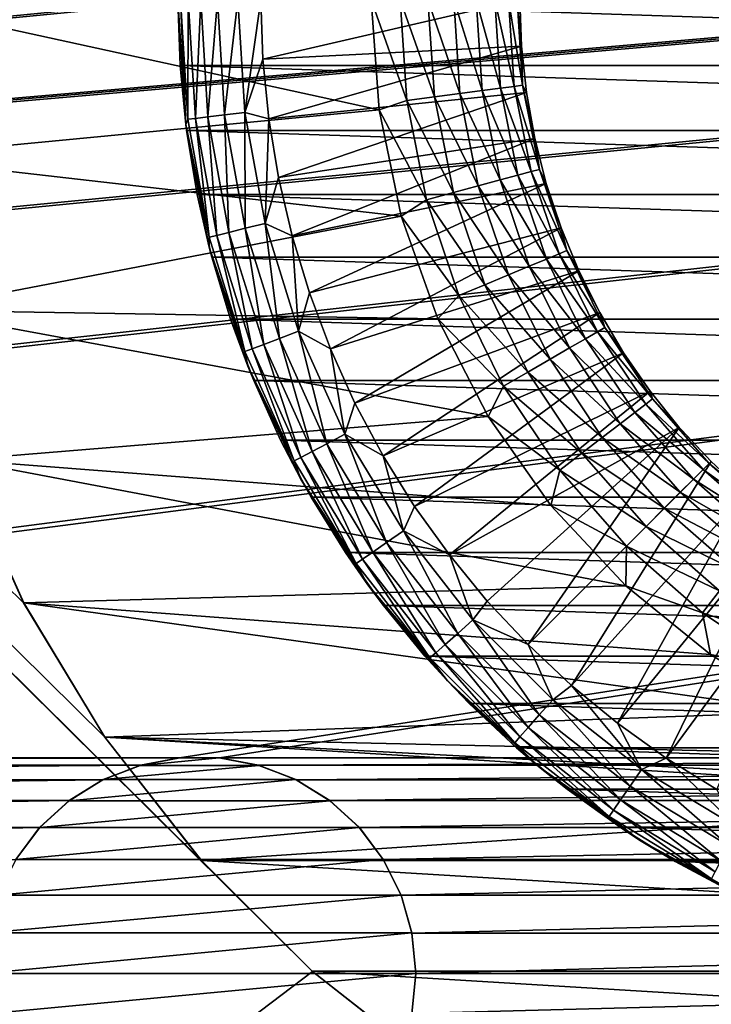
# Model space of a CAD drawing. Header units: metres. Extents: x -125 to 125, y -125 to 125.
# Tile 39 of 71: x -13 to -5, y -12 to 0. Entities that reach past the tile are written whole.
import ezdxf

# ---------------------------------------------------------------- set-up
doc = ezdxf.new("R2010")
doc.units = ezdxf.units.M
doc.layers.add('solid_P35300', color=7, linetype='CONTINUOUS')

msp = doc.modelspace()

# ---------------------------------------------------------------- linework, layer by layer
at = {"layer": 'solid_P35300'}
for points in [[(-106, 84), (-11.229122, -9.944516), (-9.944516, -11.229122)], [(-106, 84), (-9.944516, -11.229122), (-106, -84)], [(-106, 84), (-12.342908, -8.522517), (-11.229122, -9.944516)], [(-106, 84), (-13.282812, -6.968478), (-12.342908, -8.522517)], [(-106, 84), (-14.023951, -5.32024), (-13.282812, -6.968478)], [(-101.932526, -8.845589, 5.5), (-11.482323, 8.761265, 5.5), (-33.517677, 8.761265, 5.5)], [(-101.932526, -8.845589, 5.5), (-11.017677, 8.761265, 5.5), (-11.482323, 8.761265, 5.5)], [(-101.932526, -8.845589, 5.5), (-101.482323, -8.761265, 5.5), (-11.017677, 8.761265, 5.5)], [(-101.482323, -8.761265, 5.5), (11.017677, 8.761265, 5.5), (-11.017677, 8.761265, 5.5)], [(-101.482323, -8.761265, 5.5), (101.482323, 8.761265, 5.5), (101.017677, 8.761265, 5.5)], [(-101.482323, -8.761265, 5.5), (101.017677, 8.761265, 5.5), (78.982323, 8.761265, 5.5)], [(-101.482323, -8.761265, 5.5), (-101.017677, -8.761265, 5.5), (101.482323, 8.761265, 5.5)], [(-101.482323, -8.761265, 5.5), (78.982323, 8.761265, 5.5), (78.517677, 8.761265, 5.5)], [(-101.482323, -8.761265, 5.5), (78.517677, 8.761265, 5.5), (56.482323, 8.761265, 5.5)], [(-101.482323, -8.761265, 5.5), (56.482323, 8.761265, 5.5), (56.017677, 8.761265, 5.5)], [(-101.482323, -8.761265, 5.5), (56.017677, 8.761265, 5.5), (33.982323, 8.761265, 5.5)], [(-101.482323, -8.761265, 5.5), (33.982323, 8.761265, 5.5), (33.517677, 8.761265, 5.5)], [(-101.482323, -8.761265, 5.5), (33.517677, 8.761265, 5.5), (11.482323, 8.761265, 5.5)], [(-101.482323, -8.761265, 5.5), (11.482323, 8.761265, 5.5), (11.017677, 8.761265, 5.5)], [(-78.982323, -8.761265, 5.5), (101.482323, 8.761265, 5.5), (-101.017677, -8.761265, 5.5)], [(-78.982323, -8.761265, 5.5), (-78.517677, -8.761265, 5.5), (101.482323, 8.761265, 5.5)], [(-56.482323, -8.761265, 5.5), (101.482323, 8.761265, 5.5), (-78.517677, -8.761265, 5.5)], [(-56.482323, -8.761265, 5.5), (-56.017677, -8.761265, 5.5), (101.482323, 8.761265, 5.5)], [(-33.982323, -8.761265, 5.5), (101.482323, 8.761265, 5.5), (-56.017677, -8.761265, 5.5)], [(-33.982323, -8.761265, 5.5), (-33.517677, -8.761265, 5.5), (101.482323, 8.761265, 5.5)], [(-11.482323, -8.761265, 5.5), (101.482323, 8.761265, 5.5), (-33.517677, -8.761265, 5.5)], [(-11.482323, -8.761265, 5.5), (-11.017677, -8.761265, 5.5), (101.482323, 8.761265, 5.5)], [(11.017677, -8.761265, 5.5), (101.482323, 8.761265, 5.5), (-11.017677, -8.761265, 5.5)], [(-9.174835, -1.274691, -19.5), (-15, 0, -19.5), (-9.264466, 0, -19.5)], [(-14.887865, -1.820945, -19.5), (-15, 0, -19.5), (-9.174835, -1.274691, -19.5)], [(-11.409319, -1.441332, -29.427618), (-11.470035, 0, -29.134802), (-11.5, 0, -29.427618)], [(-11.473005, -0.763121, -38.5), (-11.5, 0, -29.427618), (-11.5, 0, -38.5)], [(-11.409319, -1.441332, -29.427618), (-11.5, 0, -29.427618), (-11.473005, -0.763121, -38.5)], [(11.473005, -0.763121, -38.5), (-11.5, 0, -38.5), (11.5, 0, -38.5)], [(11.473005, -0.763121, -38.5), (-11.473005, -0.763121, -38.5), (-11.5, 0, -38.5)], [(-11.386405, -1.38256, -29.134802), (-11.380792, 0, -28.852768), (-11.470035, 0, -29.134802)], [(-11.409319, -1.441332, -29.427618), (-11.386405, -1.38256, -29.134802), (-11.470035, 0, -29.134802)], [(-11.386405, -1.38256, -29.134802), (-11.297812, -1.371803, -28.852768), (-11.380792, 0, -28.852768)], [(-11.297812, -1.371803, -28.852768), (-11.236007, 0, -28.594803), (-11.380792, 0, -28.852768)], [(-11.297812, -1.371803, -28.852768), (-11.154084, -1.354351, -28.594803), (-11.236007, 0, -28.594803)], [(-11.154084, -1.354351, -28.594803), (-11.041744, 0, -28.371712), (-11.236007, 0, -28.594803)], [(-11.154084, -1.354351, -28.594803), (-10.961238, -1.330935, -28.371712), (-11.041744, 0, -28.371712)], [(-10.961238, -1.330935, -28.371712), (-10.806138, 0, -28.192833), (-11.041744, 0, -28.371712)], [(-10.961238, -1.330935, -28.371712), (-10.727348, -1.302536, -28.192833), (-10.806138, 0, -28.192833)], [(-10.727348, -1.302536, -28.192833), (-10.53933, 0, -28.065758), (-10.806138, 0, -28.192833)], [(-10.727348, -1.302536, -28.192833), (-10.516766, -0.689305, -28.065758), (-10.53933, 0, -28.065758)], [(-10.516766, -0.689305, -28.065758), (-7.5465, 0, -27), (-10.53933, 0, -28.065758)], [(-10.516766, -0.689305, -28.065758), (-7.527272, -0.538361, -27), (-7.5465, 0, -27)], [(-8.854885, -1.165768, -19.532616), (-9.174835, -1.274691, -19.5), (-9.264466, 0, -19.5)], [(-8.854885, -1.165768, -19.532616), (-9.264466, 0, -19.5), (-8.931293, 0, -19.532616)], [(-8.53494, -1.123646, -19.630127), (-8.931293, 0, -19.532616), (-8.608588, 0, -19.630127)], [(-8.53494, -1.123646, -19.630127), (-8.854885, -1.165768, -19.532616), (-8.931293, 0, -19.532616)], [(-8.240035, -1.084821, -19.78878), (-8.608588, 0, -19.630127), (-8.311137, 0, -19.78878)], [(-8.240035, -1.084821, -19.78878), (-8.53494, -1.123646, -19.630127), (-8.608588, 0, -19.630127)], [(-7.981524, -1.050788, -20.002466), (-8.311137, 0, -19.78878), (-8.050397, 0, -20.002466)], [(-7.981524, -1.050788, -20.002466), (-8.240035, -1.084821, -19.78878), (-8.311137, 0, -19.78878)], [(-7.769363, -1.022856, -20.262955), (-8.050397, 0, -20.002466), (-7.836404, 0, -20.262955)], [(-7.769363, -1.022856, -20.262955), (-7.981524, -1.050788, -20.002466), (-8.050397, 0, -20.002466)], [(-7.61172, -1.002102, -20.560217), (-7.836404, 0, -20.262955), (-7.677402, 0, -20.560217)], [(-7.61172, -1.002102, -20.560217), (-7.769363, -1.022856, -20.262955), (-7.836404, 0, -20.262955)], [(-7.514667, -0.989325, -20.882809), (-7.677402, 0, -20.560217), (-7.57951, 0, -20.882809)], [(-7.514667, -0.989325, -20.882809), (-7.61172, -1.002102, -20.560217), (-7.677402, 0, -20.560217)], [(-7.527272, -0.538361, -21.217966), (-7.57951, 0, -20.882809), (-7.5465, 0, -21.217966)], [(-7.527272, -0.538361, -21.217966), (-7.514667, -0.989325, -20.882809), (-7.57951, 0, -20.882809)], [(-7.527272, -0.538361, -27), (-7.5465, 0, -21.217966), (-7.5465, 0, -27)], [(-7.527272, -0.538361, -27), (-7.527272, -0.538361, -21.217966), (-7.5465, 0, -21.217966)], [(-10.516766, -0.689305, -28.065758), (-10.449165, -1.375659, -28.065758), (-7.527272, -0.538361, -27)], [(-10.449165, -1.375659, -28.065758), (-7.469687, -1.073979, -27), (-7.527272, -0.538361, -27)], [(-7.527272, -0.538361, -21.217966), (-7.469687, -1.073979, -21.217966), (-7.514667, -0.989325, -20.882809)], [(-7.469687, -1.073979, -27), (-7.469687, -1.073979, -21.217966), (-7.527272, -0.538361, -21.217966)], [(-7.527272, -0.538361, -27), (-7.469687, -1.073979, -27), (-7.527272, -0.538361, -21.217966)], [(11.398699, -1.513564, -38.5), (-11.398699, -1.513564, -38.5), (-11.473005, -0.763121, -38.5)], [(-11.409319, -1.441332, -29.427618), (-11.473005, -0.763121, -38.5), (-11.398699, -1.513564, -38.5)], [(11.473005, -0.763121, -38.5), (11.398699, -1.513564, -38.5), (-11.473005, -0.763121, -38.5)], [(-10.727348, -1.302536, -28.192833), (-10.449165, -1.375659, -28.065758), (-10.516766, -0.689305, -28.065758)], [(-7.769363, -1.022856, -20.262955), (-7.569386, -2.028211, -20.262955), (-7.981524, -1.050788, -20.002466)], [(-7.61172, -1.002102, -20.560217), (-7.415801, -1.987058, -20.560217), (-7.769363, -1.022856, -20.262955)], [(-7.415801, -1.987058, -20.560217), (-7.569386, -2.028211, -20.262955), (-7.769363, -1.022856, -20.262955)], [(-7.514667, -0.989325, -20.882809), (-7.321245, -1.961722, -20.882809), (-7.61172, -1.002102, -20.560217)], [(-7.321245, -1.961722, -20.882809), (-7.415801, -1.987058, -20.560217), (-7.61172, -1.002102, -20.560217)], [(-7.374039, -1.604124, -21.217966), (-7.321245, -1.961722, -20.882809), (-7.514667, -0.989325, -20.882809)], [(-7.469687, -1.073979, -21.217966), (-7.374039, -1.604124, -21.217966), (-7.514667, -0.989325, -20.882809)], [(-10.449165, -1.375659, -28.065758), (-10.336821, -2.056121, -28.065758), (-7.469687, -1.073979, -27)], [(-10.336821, -2.056121, -28.065758), (-7.374039, -1.604124, -27), (-7.469687, -1.073979, -27)], [(-8.53494, -1.123646, -19.630127), (-8.315257, -2.228066, -19.630127), (-8.854885, -1.165768, -19.532616)], [(-8.240035, -1.084821, -19.78878), (-8.027943, -2.151081, -19.78878), (-8.53494, -1.123646, -19.630127)], [(-8.027943, -2.151081, -19.78878), (-8.315257, -2.228066, -19.630127), (-8.53494, -1.123646, -19.630127)], [(-7.981524, -1.050788, -20.002466), (-7.776086, -2.083596, -20.002466), (-8.240035, -1.084821, -19.78878)], [(-7.776086, -2.083596, -20.002466), (-8.027943, -2.151081, -19.78878), (-8.240035, -1.084821, -19.78878)], [(-7.569386, -2.028211, -20.262955), (-7.776086, -2.083596, -20.002466), (-7.981524, -1.050788, -20.002466)], [(-7.374039, -1.604124, -27), (-7.374039, -1.604124, -21.217966), (-7.469687, -1.073979, -21.217966)], [(-7.469687, -1.073979, -27), (-7.374039, -1.604124, -27), (-7.469687, -1.073979, -21.217966)], [(-8.854885, -1.165768, -19.532616), (-8.626966, -2.311589, -19.532616), (-9.174835, -1.274691, -19.5)], [(-8.315257, -2.228066, -19.630127), (-8.626966, -2.311589, -19.532616), (-8.854885, -1.165768, -19.532616)], [(-14.887865, -1.820945, -19.5), (-9.174835, -1.274691, -19.5), (-8.920482, -2.501016, -19.5)], [(-11.297812, -1.371803, -28.852768), (-11.050086, -2.723602, -28.852768), (-11.154084, -1.354351, -28.594803)], [(-11.154084, -1.354351, -28.594803), (-10.90951, -2.688952, -28.594803), (-10.961238, -1.330935, -28.371712)], [(-11.050086, -2.723602, -28.852768), (-10.90951, -2.688952, -28.594803), (-11.154084, -1.354351, -28.594803)], [(-10.961238, -1.330935, -28.371712), (-10.720892, -2.642462, -28.371712), (-10.727348, -1.302536, -28.192833)], [(-10.90951, -2.688952, -28.594803), (-10.720892, -2.642462, -28.371712), (-10.961238, -1.330935, -28.371712)], [(-10.727348, -1.302536, -28.192833), (-10.492131, -2.586078, -28.192833), (-10.449165, -1.375659, -28.065758)], [(-10.720892, -2.642462, -28.371712), (-10.492131, -2.586078, -28.192833), (-10.727348, -1.302536, -28.192833)], [(-8.626966, -2.311589, -19.532616), (-8.920482, -2.501016, -19.5), (-9.174835, -1.274691, -19.5)], [(-11.409319, -1.441332, -29.427618), (-11.136736, -2.744959, -29.134802), (-11.386405, -1.38256, -29.134802)], [(-11.409319, -1.441332, -29.427618), (-11.398699, -1.513564, -38.5), (-11.27708, -2.25133, -38.5)], [(-11.409319, -1.441332, -29.427618), (-11.27708, -2.25133, -38.5), (-11.138706, -2.859934, -29.427618)], [(-11.409319, -1.441332, -29.427618), (-11.138706, -2.859934, -29.427618), (-11.136736, -2.744959, -29.134802)], [(-11.386405, -1.38256, -29.134802), (-11.136736, -2.744959, -29.134802), (-11.297812, -1.371803, -28.852768)], [(-11.136736, -2.744959, -29.134802), (-11.050086, -2.723602, -28.852768), (-11.297812, -1.371803, -28.852768)], [(-10.492131, -2.586078, -28.192833), (-10.336821, -2.056121, -28.065758), (-10.449165, -1.375659, -28.065758)], [(11.27708, -2.25133, -38.5), (-11.27708, -2.25133, -38.5), (-11.398699, -1.513564, -38.5)], [(11.398699, -1.513564, -38.5), (11.27708, -2.25133, -38.5), (-11.398699, -1.513564, -38.5)], [(-10.336821, -2.056121, -28.065758), (-10.180212, -2.72778, -28.065758), (-7.374039, -1.604124, -27)], [(-10.180212, -2.72778, -28.065758), (-7.240814, -2.126095, -27), (-7.374039, -1.604124, -27)], [(-7.374039, -1.604124, -21.217966), (-7.240814, -2.126095, -21.217966), (-7.321245, -1.961722, -20.882809)], [(-7.240814, -2.126095, -27), (-7.240814, -2.126095, -21.217966), (-7.374039, -1.604124, -21.217966)], [(-7.374039, -1.604124, -27), (-7.240814, -2.126095, -27), (-7.374039, -1.604124, -21.217966)], [(-14.564127, -3.589735, -19.5), (-14.887865, -1.820945, -19.5), (-8.920482, -2.501016, -19.5)], [(-7.569386, -2.028211, -20.262955), (-7.239894, -2.998862, -20.262955), (-7.776086, -2.083596, -20.002466)], [(-7.415801, -1.987058, -20.560217), (-7.092994, -2.938014, -20.560217), (-7.569386, -2.028211, -20.262955)], [(-7.092994, -2.938014, -20.560217), (-7.239894, -2.998862, -20.262955), (-7.569386, -2.028211, -20.262955)], [(-7.321245, -1.961722, -20.882809), (-7.002554, -2.900553, -20.882809), (-7.415801, -1.987058, -20.560217)], [(-7.002554, -2.900553, -20.882809), (-7.092994, -2.938014, -20.560217), (-7.415801, -1.987058, -20.560217)], [(-7.070691, -2.637231, -21.217966), (-7.002554, -2.900553, -20.882809), (-7.321245, -1.961722, -20.882809)], [(-7.240814, -2.126095, -21.217966), (-7.070691, -2.637231, -21.217966), (-7.321245, -1.961722, -20.882809)], [(-10.492131, -2.586078, -28.192833), (-10.180212, -2.72778, -28.065758), (-10.336821, -2.056121, -28.065758)], [(-10.180212, -2.72778, -28.065758), (-9.98001, -3.387757, -28.065758), (-7.240814, -2.126095, -27)], [(-9.98001, -3.387757, -28.065758), (-7.070691, -2.637231, -27), (-7.240814, -2.126095, -27)], [(-8.027943, -2.151081, -19.78878), (-7.67849, -3.180535, -19.78878), (-8.315257, -2.228066, -19.630127)], [(-7.776086, -2.083596, -20.002466), (-7.437597, -3.080753, -20.002466), (-8.027943, -2.151081, -19.78878)], [(-7.437597, -3.080753, -20.002466), (-7.67849, -3.180535, -19.78878), (-8.027943, -2.151081, -19.78878)], [(-7.239894, -2.998862, -20.262955), (-7.437597, -3.080753, -20.002466), (-7.776086, -2.083596, -20.002466)], [(-7.070691, -2.637231, -27), (-7.070691, -2.637231, -21.217966), (-7.240814, -2.126095, -21.217966)], [(-7.240814, -2.126095, -27), (-7.070691, -2.637231, -27), (-7.240814, -2.126095, -21.217966)], [(11.108147, -2.976419, -38.5), (-11.108147, -2.976419, -38.5), (-11.27708, -2.25133, -38.5)], [(-11.138706, -2.859934, -29.427618), (-11.27708, -2.25133, -38.5), (-11.108147, -2.976419, -38.5)], [(11.27708, -2.25133, -38.5), (11.108147, -2.976419, -38.5), (-11.27708, -2.25133, -38.5)], [(-8.315257, -2.228066, -19.630127), (-7.953298, -3.294364, -19.630127), (-8.626966, -2.311589, -19.532616)], [(-7.67849, -3.180535, -19.78878), (-7.953298, -3.294364, -19.630127), (-8.315257, -2.228066, -19.630127)], [(-8.626966, -2.311589, -19.532616), (-8.251439, -3.417858, -19.532616), (-8.920482, -2.501016, -19.5)], [(-7.953298, -3.294364, -19.630127), (-8.251439, -3.417858, -19.532616), (-8.626966, -2.311589, -19.532616)], [(-14.564127, -3.589735, -19.5), (-8.920482, -2.501016, -19.5), (-8.496665, -3.689355, -19.5)], [(-8.251439, -3.417858, -19.532616), (-8.496665, -3.689355, -19.5), (-8.920482, -2.501016, -19.5)], [(-10.720892, -2.642462, -28.371712), (-10.32421, -3.915457, -28.371712), (-10.492131, -2.586078, -28.192833)], [(-10.492131, -2.586078, -28.192833), (-10.103914, -3.831909, -28.192833), (-10.180212, -2.72778, -28.065758)], [(-10.32421, -3.915457, -28.371712), (-10.103914, -3.831909, -28.192833), (-10.492131, -2.586078, -28.192833)], [(-11.136736, -2.744959, -29.134802), (-10.724669, -4.06733, -29.134802), (-11.050086, -2.723602, -28.852768)], [(-11.050086, -2.723602, -28.852768), (-10.641225, -4.035684, -28.852768), (-10.90951, -2.688952, -28.594803)], [(-10.724669, -4.06733, -29.134802), (-10.641225, -4.035684, -28.852768), (-11.050086, -2.723602, -28.852768)], [(-10.90951, -2.688952, -28.594803), (-10.505849, -3.984343, -28.594803), (-10.720892, -2.642462, -28.371712)], [(-10.641225, -4.035684, -28.852768), (-10.505849, -3.984343, -28.594803), (-10.90951, -2.688952, -28.594803)], [(-10.505849, -3.984343, -28.594803), (-10.32421, -3.915457, -28.371712), (-10.720892, -2.642462, -28.371712)], [(-10.103914, -3.831909, -28.192833), (-9.98001, -3.387757, -28.065758), (-10.180212, -2.72778, -28.065758)], [(-9.98001, -3.387757, -28.065758), (-9.737072, -4.033227, -28.065758), (-7.070691, -2.637231, -27)], [(-9.737072, -4.033227, -28.065758), (-6.864538, -3.134929, -27), (-7.070691, -2.637231, -27)], [(-7.070691, -2.637231, -21.217966), (-6.864538, -3.134929, -21.217966), (-7.002554, -2.900553, -20.882809)], [(-6.864538, -3.134929, -27), (-6.864538, -3.134929, -21.217966), (-7.070691, -2.637231, -21.217966)], [(-7.070691, -2.637231, -27), (-6.864538, -3.134929, -27), (-7.070691, -2.637231, -21.217966)], [(-11.138706, -2.859934, -29.427618), (-10.724669, -4.06733, -29.134802), (-11.136736, -2.744959, -29.134802)], [(-11.138706, -2.859934, -29.427618), (-11.108147, -2.976419, -38.5), (-10.890067, -3.69326, -38.5)], [(-11.138706, -2.859934, -29.427618), (-10.890067, -3.69326, -38.5), (-10.69243, -4.233432, -29.427618)], [(-11.138706, -2.859934, -29.427618), (-10.69243, -4.233432, -29.427618), (-10.724669, -4.06733, -29.134802)], [(-7.092994, -2.938014, -20.560217), (-6.648825, -3.838701, -20.560217), (-7.239894, -2.998862, -20.262955)], [(-7.002554, -2.900553, -20.882809), (-6.564048, -3.789755, -20.882809), (-7.092994, -2.938014, -20.560217)], [(-6.564048, -3.789755, -20.882809), (-6.648825, -3.838701, -20.560217), (-7.092994, -2.938014, -20.560217)], [(-6.623405, -3.616652, -21.217966), (-6.564048, -3.789755, -20.882809), (-7.002554, -2.900553, -20.882809)], [(-6.864538, -3.134929, -21.217966), (-6.623405, -3.616652, -21.217966), (-7.002554, -2.900553, -20.882809)], [(10.890067, -3.69326, -38.5), (-10.890067, -3.69326, -38.5), (-11.108147, -2.976419, -38.5)], [(11.108147, -2.976419, -38.5), (10.890067, -3.69326, -38.5), (-11.108147, -2.976419, -38.5)], [(-7.239894, -2.998862, -20.262955), (-6.786525, -3.918202, -20.262955), (-7.437597, -3.080753, -20.002466)], [(-6.648825, -3.838701, -20.560217), (-6.786525, -3.918202, -20.262955), (-7.239894, -2.998862, -20.262955)], [(-9.737072, -4.033227, -28.065758), (-9.452438, -4.661427, -28.065758), (-6.864538, -3.134929, -27)], [(-9.452438, -4.661427, -28.065758), (-6.623405, -3.616652, -27), (-6.864538, -3.134929, -27)], [(-7.67849, -3.180535, -19.78878), (-7.197656, -4.155569, -19.78878), (-7.953298, -3.294364, -19.630127)], [(-7.437597, -3.080753, -20.002466), (-6.971848, -4.025198, -20.002466), (-7.67849, -3.180535, -19.78878)], [(-6.971848, -4.025198, -20.002466), (-7.197656, -4.155569, -19.78878), (-7.67849, -3.180535, -19.78878)], [(-6.786525, -3.918202, -20.262955), (-6.971848, -4.025198, -20.002466), (-7.437597, -3.080753, -20.002466)], [(-6.623405, -3.616652, -27), (-6.623405, -3.616652, -21.217966), (-6.864538, -3.134929, -21.217966)], [(-6.864538, -3.134929, -27), (-6.623405, -3.616652, -27), (-6.864538, -3.134929, -21.217966)], [(-7.953298, -3.294364, -19.630127), (-7.455256, -4.304294, -19.630127), (-8.251439, -3.417858, -19.532616)], [(-7.197656, -4.155569, -19.78878), (-7.455256, -4.304294, -19.630127), (-7.953298, -3.294364, -19.630127)], [(-10.103914, -3.831909, -28.192833), (-9.737072, -4.033227, -28.065758), (-9.98001, -3.387757, -28.065758)], [(-8.251439, -3.417858, -19.532616), (-7.734727, -4.465647, -19.532616), (-8.496665, -3.689355, -19.5)], [(-7.455256, -4.304294, -19.630127), (-7.734727, -4.465647, -19.532616), (-8.251439, -3.417858, -19.532616)], [(-14.564127, -3.589735, -19.5), (-8.496665, -3.689355, -19.5), (-7.914391, -4.815609, -19.5)], [(-14.024128, -5.31865, -19.5), (-14.564127, -3.589735, -19.5), (-7.914391, -4.815609, -19.5)], [(-9.452438, -4.661427, -28.065758), (-9.127328, -5.269665, -28.065758), (-6.623405, -3.616652, -27)], [(-9.127328, -5.269665, -28.065758), (-6.34852, -4.079946, -27), (-6.623405, -3.616652, -27)], [(-6.623405, -3.616652, -21.217966), (-6.34852, -4.079946, -21.217966), (-6.564048, -3.789755, -20.882809)], [(-6.34852, -4.079946, -27), (-6.34852, -4.079946, -21.217966), (-6.623405, -3.616652, -21.217966)], [(-6.623405, -3.616652, -27), (-6.34852, -4.079946, -27), (-6.623405, -3.616652, -21.217966)], [(10.623451, -4.400378, -38.5), (-10.623451, -4.400378, -38.5), (-10.890067, -3.69326, -38.5)], [(-10.69243, -4.233432, -29.427618), (-10.890067, -3.69326, -38.5), (-10.623451, -4.400378, -38.5)], [(10.890067, -3.69326, -38.5), (10.623451, -4.400378, -38.5), (-10.890067, -3.69326, -38.5)], [(-7.734727, -4.465647, -19.532616), (-7.914391, -4.815609, -19.5), (-8.496665, -3.689355, -19.5)], [(-10.32421, -3.915457, -28.371712), (-9.776979, -5.131354, -28.371712), (-10.103914, -3.831909, -28.192833)], [(-10.103914, -3.831909, -28.192833), (-9.568359, -5.021863, -28.192833), (-9.737072, -4.033227, -28.065758)], [(-9.776979, -5.131354, -28.371712), (-9.568359, -5.021863, -28.192833), (-10.103914, -3.831909, -28.192833)], [(-6.648825, -3.838701, -20.560217), (-6.090892, -4.673706, -20.560217), (-6.786525, -3.918202, -20.262955)], [(-6.564048, -3.789755, -20.882809), (-6.01323, -4.614113, -20.882809), (-6.648825, -3.838701, -20.560217)], [(-6.01323, -4.614113, -20.882809), (-6.090892, -4.673706, -20.560217), (-6.648825, -3.838701, -20.560217)], [(-6.041285, -4.522449, -21.217966), (-6.01323, -4.614113, -20.882809), (-6.564048, -3.789755, -20.882809)], [(-6.34852, -4.079946, -21.217966), (-6.041285, -4.522449, -21.217966), (-6.564048, -3.789755, -20.882809)], [(-10.505849, -3.984343, -28.594803), (-9.94899, -5.221633, -28.594803), (-10.32421, -3.915457, -28.371712)], [(-9.94899, -5.221633, -28.594803), (-9.776979, -5.131354, -28.371712), (-10.32421, -3.915457, -28.371712)], [(-6.786525, -3.918202, -20.262955), (-6.217038, -4.770501, -20.262955), (-6.971848, -4.025198, -20.002466)], [(-6.090892, -4.673706, -20.560217), (-6.217038, -4.770501, -20.262955), (-6.786525, -3.918202, -20.262955)], [(-10.724669, -4.06733, -29.134802), (-10.156211, -5.33039, -29.134802), (-10.641225, -4.035684, -28.852768)], [(-10.69243, -4.233432, -29.427618), (-10.156211, -5.33039, -29.134802), (-10.724669, -4.06733, -29.134802)], [(-10.641225, -4.035684, -28.852768), (-10.07719, -5.288918, -28.852768), (-10.505849, -3.984343, -28.594803)], [(-10.156211, -5.33039, -29.134802), (-10.07719, -5.288918, -28.852768), (-10.641225, -4.035684, -28.852768)], [(-10.07719, -5.288918, -28.852768), (-9.94899, -5.221633, -28.594803), (-10.505849, -3.984343, -28.594803)], [(-9.568359, -5.021863, -28.192833), (-9.452438, -4.661427, -28.065758), (-9.737072, -4.033227, -28.065758)], [(-9.127328, -5.269665, -28.065758), (-8.763133, -5.855339, -28.065758), (-6.34852, -4.079946, -27)], [(-8.763133, -5.855339, -28.065758), (-6.041285, -4.522449, -27), (-6.34852, -4.079946, -27)], [(-6.971848, -4.025198, -20.002466), (-6.386809, -4.900771, -20.002466), (-7.197656, -4.155569, -19.78878)], [(-6.217038, -4.770501, -20.262955), (-6.386809, -4.900771, -20.002466), (-6.971848, -4.025198, -20.002466)], [(-6.041285, -4.522449, -27), (-6.041285, -4.522449, -21.217966), (-6.34852, -4.079946, -21.217966)], [(-6.34852, -4.079946, -27), (-6.041285, -4.522449, -27), (-6.34852, -4.079946, -21.217966)], [(-7.197656, -4.155569, -19.78878), (-6.593669, -5.0595, -19.78878), (-7.455256, -4.304294, -19.630127)], [(-6.386809, -4.900771, -20.002466), (-6.593669, -5.0595, -19.78878), (-7.197656, -4.155569, -19.78878)], [(-10.69243, -4.233432, -29.427618), (-10.623451, -4.400378, -38.5), (-10.31197, -5.088911, -38.5)], [(-10.69243, -4.233432, -29.427618), (-10.31197, -5.088911, -38.5), (-10.077527, -5.540167, -29.427618)], [(-10.69243, -4.233432, -29.427618), (-10.077527, -5.540167, -29.427618), (-10.156211, -5.33039, -29.134802)], [(-7.455256, -4.304294, -19.630127), (-6.829652, -5.240576, -19.630127), (-7.734727, -4.465647, -19.532616)], [(-6.593669, -5.0595, -19.78878), (-6.829652, -5.240576, -19.630127), (-7.455256, -4.304294, -19.630127)], [(10.31197, -5.088911, -38.5), (-10.31197, -5.088911, -38.5), (-10.623451, -4.400378, -38.5)], [(10.623451, -4.400378, -38.5), (10.31197, -5.088911, -38.5), (-10.623451, -4.400378, -38.5)], [(-8.763133, -5.855339, -28.065758), (-8.361413, -6.415938, -28.065758), (-6.041285, -4.522449, -27)], [(-8.361413, -6.415938, -28.065758), (-5.703264, -4.941906, -27), (-6.041285, -4.522449, -27)], [(-7.734727, -4.465647, -19.532616), (-7.085671, -5.437027, -19.532616), (-7.914391, -4.815609, -19.5)], [(-6.829652, -5.240576, -19.630127), (-7.085671, -5.437027, -19.532616), (-7.734727, -4.465647, -19.532616)], [(-6.041285, -4.522449, -21.217966), (-5.703264, -4.941906, -21.217966), (-6.01323, -4.614113, -20.882809)], [(-5.703264, -4.941906, -27), (-5.703264, -4.941906, -21.217966), (-6.041285, -4.522449, -21.217966)], [(-6.041285, -4.522449, -27), (-5.703264, -4.941906, -27), (-6.041285, -4.522449, -21.217966)], [(-9.568359, -5.021863, -28.192833), (-9.127328, -5.269665, -28.065758), (-9.452438, -4.661427, -28.065758)], [(-6.01323, -4.614113, -20.882809), (-5.359523, -5.359523, -20.882809), (-6.090892, -4.673706, -20.560217)], [(-5.336181, -5.336181, -21.217966), (-5.359523, -5.359523, -20.882809), (-6.01323, -4.614113, -20.882809)], [(-5.703264, -4.941906, -21.217966), (-5.336181, -5.336181, -21.217966), (-6.01323, -4.614113, -20.882809)], [(-6.217038, -4.770501, -20.262955), (-5.541175, -5.541175, -20.262955), (-6.386809, -4.900771, -20.002466)], [(-6.090892, -4.673706, -20.560217), (-5.428743, -5.428743, -20.560217), (-6.217038, -4.770501, -20.262955)], [(-5.428743, -5.428743, -20.560217), (-5.541175, -5.541175, -20.262955), (-6.217038, -4.770501, -20.262955)], [(-5.359523, -5.359523, -20.882809), (-5.428743, -5.428743, -20.560217), (-6.090892, -4.673706, -20.560217)], [(-14.024128, -5.31865, -19.5), (-7.914391, -4.815609, -19.5), (-7.186726, -5.844416, -19.5)], [(-7.085671, -5.437027, -19.532616), (-7.186726, -5.844416, -19.5), (-7.914391, -4.815609, -19.5)], [(-8.361413, -6.415938, -28.065758), (-7.923889, -6.949064, -28.065758), (-5.703264, -4.941906, -27)], [(-7.923889, -6.949064, -28.065758), (-7.452432, -7.452432, -28.065758), (-5.703264, -4.941906, -27)], [(-7.452432, -7.452432, -28.065758), (-5.336181, -5.336181, -27), (-5.703264, -4.941906, -27)], [(-6.386809, -4.900771, -20.002466), (-5.69249, -5.69249, -20.002466), (-6.593669, -5.0595, -19.78878)], [(-5.541175, -5.541175, -20.262955), (-5.69249, -5.69249, -20.002466), (-6.386809, -4.900771, -20.002466)], [(-5.336181, -5.336181, -27), (-5.336181, -5.336181, -21.217966), (-5.703264, -4.941906, -21.217966)], [(-5.703264, -4.941906, -27), (-5.336181, -5.336181, -27), (-5.703264, -4.941906, -21.217966)], [(9.959292, -5.75, -38.5), (-9.959292, -5.75, -38.5), (-10.31197, -5.088911, -38.5)], [(-10.077527, -5.540167, -29.427618), (-10.31197, -5.088911, -38.5), (-9.959292, -5.75, -38.5)], [(10.31197, -5.088911, -38.5), (9.959292, -5.75, -38.5), (-10.31197, -5.088911, -38.5)], [(-9.776979, -5.131354, -28.371712), (-9.087177, -6.272426, -28.371712), (-9.568359, -5.021863, -28.192833)], [(-9.568359, -5.021863, -28.192833), (-8.893277, -6.138586, -28.192833), (-9.127328, -5.269665, -28.065758)], [(-9.087177, -6.272426, -28.371712), (-8.893277, -6.138586, -28.192833), (-9.568359, -5.021863, -28.192833)], [(-6.593669, -5.0595, -19.78878), (-5.876862, -5.876862, -19.78878), (-6.829652, -5.240576, -19.630127)], [(-5.69249, -5.69249, -20.002466), (-5.876862, -5.876862, -19.78878), (-6.593669, -5.0595, -19.78878)], [(-10.07719, -5.288918, -28.852768), (-9.366207, -6.465026, -28.852768), (-9.94899, -5.221633, -28.594803)], [(-9.94899, -5.221633, -28.594803), (-9.247052, -6.38278, -28.594803), (-9.776979, -5.131354, -28.371712)], [(-9.366207, -6.465026, -28.852768), (-9.247052, -6.38278, -28.594803), (-9.94899, -5.221633, -28.594803)], [(-9.247052, -6.38278, -28.594803), (-9.087177, -6.272426, -28.371712), (-9.776979, -5.131354, -28.371712)], [(-13.28184, -6.970848, -19.5), (-14.023951, -5.32024), (-14.024128, -5.31865, -19.5)], [(-14.024128, -5.31865, -19.5), (-7.186726, -5.844416, -19.5), (-6.321083, -6.772651, -19.5)], [(-13.28184, -6.970848, -19.5), (-14.024128, -5.31865, -19.5), (-6.321083, -6.772651, -19.5)], [(-13.28184, -6.970848, -19.5), (-13.282812, -6.968478), (-14.023951, -5.32024)], [(-10.156211, -5.33039, -29.134802), (-9.439653, -6.515722, -29.134802), (-10.07719, -5.288918, -28.852768)], [(-10.077527, -5.540167, -29.427618), (-9.439653, -6.515722, -29.134802), (-10.156211, -5.33039, -29.134802)], [(-9.439653, -6.515722, -29.134802), (-9.366207, -6.465026, -28.852768), (-10.07719, -5.288918, -28.852768)], [(-8.893277, -6.138586, -28.192833), (-8.763133, -5.855339, -28.065758), (-9.127328, -5.269665, -28.065758)], [(-7.452432, -7.452432, -28.065758), (-6.949064, -7.923889, -28.065758), (-5.336181, -5.336181, -27)], [(-6.829652, -5.240576, -19.630127), (-6.087191, -6.087191, -19.630127), (-7.085671, -5.437027, -19.532616)], [(-6.949064, -7.923889, -28.065758), (-4.941906, -5.703264, -27), (-5.336181, -5.336181, -27)], [(-5.876862, -5.876862, -19.78878), (-6.087191, -6.087191, -19.630127), (-6.829652, -5.240576, -19.630127)], [(-5.336181, -5.336181, -21.217966), (-4.941906, -5.703264, -21.217966), (-5.359523, -5.359523, -20.882809)], [(-4.941906, -5.703264, -27), (-4.941906, -5.703264, -21.217966), (-5.336181, -5.336181, -21.217966)], [(-5.336181, -5.336181, -27), (-4.941906, -5.703264, -27), (-5.336181, -5.336181, -21.217966)], [(-7.085671, -5.437027, -19.532616), (-6.315378, -6.315378, -19.532616), (-7.186726, -5.844416, -19.5)], [(-6.087191, -6.087191, -19.630127), (-6.315378, -6.315378, -19.532616), (-7.085671, -5.437027, -19.532616)], [(-5.428743, -5.428743, -20.560217), (-4.673706, -6.090892, -20.560217), (-5.541175, -5.541175, -20.262955)], [(-5.359523, -5.359523, -20.882809), (-4.614113, -6.01323, -20.882809), (-5.428743, -5.428743, -20.560217)], [(-4.614113, -6.01323, -20.882809), (-4.673706, -6.090892, -20.560217), (-5.428743, -5.428743, -20.560217)], [(-4.941906, -5.703264, -21.217966), (-4.614113, -6.01323, -20.882809), (-5.359523, -5.359523, -20.882809)], [(-10.077527, -5.540167, -29.427618), (-9.959292, -5.75, -38.5), (-9.563111, -6.385972, -38.5)], [(-10.077527, -5.540167, -29.427618), (-9.563111, -6.385972, -38.5), (-9.303696, -6.759531, -29.427618)], [(-10.077527, -5.540167, -29.427618), (-9.303696, -6.759531, -29.427618), (-9.439653, -6.515722, -29.134802)], [(-5.541175, -5.541175, -20.262955), (-4.770501, -6.217038, -20.262955), (-5.69249, -5.69249, -20.002466)], [(-4.673706, -6.090892, -20.560217), (-4.770501, -6.217038, -20.262955), (-5.541175, -5.541175, -20.262955)], [(9.563111, -6.385972, -38.5), (-9.563111, -6.385972, -38.5), (-9.959292, -5.75, -38.5)], [(9.959292, -5.75, -38.5), (9.563111, -6.385972, -38.5), (-9.959292, -5.75, -38.5)], [(-6.949064, -7.923889, -28.065758), (-6.415938, -8.361413, -28.065758), (-4.941906, -5.703264, -27)], [(-6.415938, -8.361413, -28.065758), (-4.522449, -6.041285, -27), (-4.941906, -5.703264, -27)], [(-5.69249, -5.69249, -20.002466), (-4.900771, -6.386809, -20.002466), (-5.876862, -5.876862, -19.78878)], [(-4.770501, -6.217038, -20.262955), (-4.900771, -6.386809, -20.002466), (-5.69249, -5.69249, -20.002466)], [(-8.893277, -6.138586, -28.192833), (-8.361413, -6.415938, -28.065758), (-8.763133, -5.855339, -28.065758)], [(-6.315378, -6.315378, -19.532616), (-6.321083, -6.772651, -19.5), (-7.186726, -5.844416, -19.5)], [(-5.876862, -5.876862, -19.78878), (-5.0595, -6.593669, -19.78878), (-6.087191, -6.087191, -19.630127)], [(-4.900771, -6.386809, -20.002466), (-5.0595, -6.593669, -19.78878), (-5.876862, -5.876862, -19.78878)], [(-9.087177, -6.272426, -28.371712), (-8.264865, -7.322031, -28.371712), (-8.893277, -6.138586, -28.192833)], [(-8.893277, -6.138586, -28.192833), (-8.088511, -7.165795, -28.192833), (-8.361413, -6.415938, -28.065758)], [(-8.264865, -7.322031, -28.371712), (-8.088511, -7.165795, -28.192833), (-8.893277, -6.138586, -28.192833)], [(-6.415938, -8.361413, -28.065758), (-5.855339, -8.763133, -28.065758), (-4.522449, -6.041285, -27)], [(-6.087191, -6.087191, -19.630127), (-5.240576, -6.829652, -19.630127), (-6.315378, -6.315378, -19.532616)], [(-5.0595, -6.593669, -19.78878), (-5.240576, -6.829652, -19.630127), (-6.087191, -6.087191, -19.630127)], [(-5.855339, -8.763133, -28.065758), (-4.079946, -6.34852, -27), (-4.522449, -6.041285, -27)], [(-9.247052, -6.38278, -28.594803), (-8.410273, -7.450851, -28.594803), (-9.087177, -6.272426, -28.371712)], [(-8.410273, -7.450851, -28.594803), (-8.264865, -7.322031, -28.371712), (-9.087177, -6.272426, -28.371712)], [(-6.315378, -6.315378, -19.532616), (-5.437027, -7.085671, -19.532616), (-6.321083, -6.772651, -19.5)], [(-5.240576, -6.829652, -19.630127), (-5.437027, -7.085671, -19.532616), (-6.315378, -6.315378, -19.532616)], [(-5.855339, -8.763133, -28.065758), (-5.269665, -9.127328, -28.065758), (-4.079946, -6.34852, -27)], [(9.122564, -6.99999, -38.5), (-9.122564, -6.99999, -38.5), (-9.563111, -6.385972, -38.5)], [(-9.303696, -6.759531, -29.427618), (-9.563111, -6.385972, -38.5), (-9.122564, -6.99999, -38.5)], [(9.563111, -6.385972, -38.5), (9.122564, -6.99999, -38.5), (-9.563111, -6.385972, -38.5)], [(-9.439653, -6.515722, -29.134802), (-8.585443, -7.60604, -29.134802), (-9.366207, -6.465026, -28.852768)], [(-9.366207, -6.465026, -28.852768), (-8.518644, -7.546861, -28.852768), (-9.247052, -6.38278, -28.594803)], [(-8.585443, -7.60604, -29.134802), (-8.518644, -7.546861, -28.852768), (-9.366207, -6.465026, -28.852768)], [(-8.518644, -7.546861, -28.852768), (-8.410273, -7.450851, -28.594803), (-9.247052, -6.38278, -28.594803)], [(-8.088511, -7.165795, -28.192833), (-7.923889, -6.949064, -28.065758), (-8.361413, -6.415938, -28.065758)], [(-9.303696, -6.759531, -29.427618), (-8.585443, -7.60604, -29.134802), (-9.439653, -6.515722, -29.134802)], [(-13.28184, -6.970848, -19.5), (-6.321083, -6.772651, -19.5), (-5.343997, -7.566383, -19.5)], [(-9.303696, -6.759531, -29.427618), (-9.122564, -6.99999, -38.5), (-8.643491, -7.584445, -38.5)], [(-9.303696, -6.759531, -29.427618), (-8.643491, -7.584445, -38.5), (-8.38314, -7.872292, -29.427618)], [(-9.303696, -6.759531, -29.427618), (-8.38314, -7.872292, -29.427618), (-8.585443, -7.60604, -29.134802)], [(-5.437027, -7.085671, -19.532616), (-5.343997, -7.566383, -19.5), (-6.321083, -6.772651, -19.5)], [(-5.240576, -6.829652, -19.630127), (-4.304294, -7.455256, -19.630127), (-5.437027, -7.085671, -19.532616)], [(-12.343776, -8.520293, -19.5), (-12.342908, -8.522517), (-13.282812, -6.968478)], [(-12.343776, -8.520293, -19.5), (-13.282812, -6.968478), (-13.28184, -6.970848, -19.5)], [(-13.28184, -6.970848, -19.5), (-5.343997, -7.566383, -19.5), (-4.259038, -8.226918, -19.5)], [(-12.343776, -8.520293, -19.5), (-13.28184, -6.970848, -19.5), (-4.259038, -8.226918, -19.5)], [(8.643491, -7.584445, -38.5), (-8.643491, -7.584445, -38.5), (-9.122564, -6.99999, -38.5)], [(9.122564, -6.99999, -38.5), (8.643491, -7.584445, -38.5), (-9.122564, -6.99999, -38.5)], [(-8.088511, -7.165795, -28.192833), (-7.452432, -7.452432, -28.065758), (-7.923889, -6.949064, -28.065758)], [(-8.264865, -7.322031, -28.371712), (-7.322031, -8.264865, -28.371712), (-8.088511, -7.165795, -28.192833)], [(-8.088511, -7.165795, -28.192833), (-7.165795, -8.088511, -28.192833), (-7.452432, -7.452432, -28.065758)], [(-7.322031, -8.264865, -28.371712), (-7.165795, -8.088511, -28.192833), (-8.088511, -7.165795, -28.192833)], [(-5.437027, -7.085671, -19.532616), (-4.465647, -7.734727, -19.532616), (-5.343997, -7.566383, -19.5)], [(-4.304294, -7.455256, -19.630127), (-4.465647, -7.734727, -19.532616), (-5.437027, -7.085671, -19.532616)], [(-8.410273, -7.450851, -28.594803), (-7.450851, -8.410273, -28.594803), (-8.264865, -7.322031, -28.371712)], [(-7.450851, -8.410273, -28.594803), (-7.322031, -8.264865, -28.371712), (-8.264865, -7.322031, -28.371712)], [(-8.518644, -7.546861, -28.852768), (-7.546861, -8.518644, -28.852768), (-8.410273, -7.450851, -28.594803)], [(-7.546861, -8.518644, -28.852768), (-7.450851, -8.410273, -28.594803), (-8.410273, -7.450851, -28.594803)], [(-7.165795, -8.088511, -28.192833), (-6.949064, -7.923889, -28.065758), (-7.452432, -7.452432, -28.065758)], [(8.131728, -8.131728, -38.5), (-8.131728, -8.131728, -38.5), (-8.643491, -7.584445, -38.5)], [(-8.38314, -7.872292, -29.427618), (-8.643491, -7.584445, -38.5), (-8.131728, -8.131728, -38.5)], [(8.643491, -7.584445, -38.5), (8.131728, -8.131728, -38.5), (-8.643491, -7.584445, -38.5)], [(-8.585443, -7.60604, -29.134802), (-7.60604, -8.585443, -29.134802), (-8.518644, -7.546861, -28.852768)], [(-8.38314, -7.872292, -29.427618), (-7.60604, -8.585443, -29.134802), (-8.585443, -7.60604, -29.134802)], [(-7.60604, -8.585443, -29.134802), (-7.546861, -8.518644, -28.852768), (-8.518644, -7.546861, -28.852768)], [(-4.465647, -7.734727, -19.532616), (-4.259038, -8.226918, -19.5), (-5.343997, -7.566383, -19.5)], [(-8.38314, -7.872292, -29.427618), (-8.131728, -8.131728, -38.5), (-7.584445, -8.643491, -38.5)], [(-8.38314, -7.872292, -29.427618), (-7.584445, -8.643491, -38.5), (-7.330376, -8.860902, -29.427618)], [(-8.38314, -7.872292, -29.427618), (-7.330376, -8.860902, -29.427618), (-7.60604, -8.585443, -29.134802)], [(-7.165795, -8.088511, -28.192833), (-6.138586, -8.893277, -28.192833), (-6.949064, -7.923889, -28.065758)], [(-6.138586, -8.893277, -28.192833), (-6.415938, -8.361413, -28.065758), (-6.949064, -7.923889, -28.065758)], [(7.584445, -8.643491, -38.5), (-7.584445, -8.643491, -38.5), (-8.131728, -8.131728, -38.5)], [(8.131728, -8.131728, -38.5), (7.584445, -8.643491, -38.5), (-8.131728, -8.131728, -38.5)], [(-7.322031, -8.264865, -28.371712), (-6.272426, -9.087177, -28.371712), (-7.165795, -8.088511, -28.192833)], [(-6.272426, -9.087177, -28.371712), (-6.138586, -8.893277, -28.192833), (-7.165795, -8.088511, -28.192833)], [(-12.343776, -8.520293, -19.5), (-4.259038, -8.226918, -19.5), (-3.104962, -8.727571, -19.5)], [(-7.450851, -8.410273, -28.594803), (-6.38278, -9.247052, -28.594803), (-7.322031, -8.264865, -28.371712)], [(-6.38278, -9.247052, -28.594803), (-6.272426, -9.087177, -28.371712), (-7.322031, -8.264865, -28.371712)], [(-7.546861, -8.518644, -28.852768), (-6.465026, -9.366207, -28.852768), (-7.450851, -8.410273, -28.594803)], [(-6.465026, -9.366207, -28.852768), (-6.38278, -9.247052, -28.594803), (-7.450851, -8.410273, -28.594803)], [(-6.138586, -8.893277, -28.192833), (-5.855339, -8.763133, -28.065758), (-6.415938, -8.361413, -28.065758)], [(-11.227661, -9.94684, -19.5), (-12.342908, -8.522517), (-12.343776, -8.520293, -19.5)], [(-12.343776, -8.520293, -19.5), (-1.881376, -9.070748, -19.5), (-0.635498, -9.241791, -19.5)], [(-11.227661, -9.94684, -19.5), (-12.343776, -8.520293, -19.5), (-0.635498, -9.241791, -19.5)], [(-12.343776, -8.520293, -19.5), (-3.104962, -8.727571, -19.5), (-1.881376, -9.070748, -19.5)], [(-11.227661, -9.94684, -19.5), (-11.229122, -9.944516), (-12.342908, -8.522517)], [(-7.60604, -8.585443, -29.134802), (-6.515722, -9.439653, -29.134802), (-7.546861, -8.518644, -28.852768)], [(-6.515722, -9.439653, -29.134802), (-6.465026, -9.366207, -28.852768), (-7.546861, -8.518644, -28.852768)], [(-7.330376, -8.860902, -29.427618), (-6.515722, -9.439653, -29.134802), (-7.60604, -8.585443, -29.134802)], [(6.99999, -9.122564, -38.5), (-6.99999, -9.122564, -38.5), (-7.584445, -8.643491, -38.5)], [(-7.330376, -8.860902, -29.427618), (-7.584445, -8.643491, -38.5), (-6.99999, -9.122564, -38.5)], [(7.584445, -8.643491, -38.5), (6.99999, -9.122564, -38.5), (-7.584445, -8.643491, -38.5)], [(-11.482323, -8.761265, 5.5), (-33.517677, -8.761265, 5.5), (-33.067474, -8.845589, 5.5)], [(-11.932525, -8.845589, 5.5), (-11.482323, -8.761265, 5.5), (-33.067474, -8.845589, 5.5)], [(-11.932525, -8.845589, 5.5), (-33.067474, -8.845589, 5.5), (-32.634285, -9.013098, 5.5)], [(-12.365715, -9.013098, 5.5), (-11.932525, -8.845589, 5.5), (-32.634285, -9.013098, 5.5)], [(-11.935996, -8.846944, 8), (-11.932525, -8.845589, 5.5), (-12.365715, -9.013098, 5.5)], [(-11.935996, -8.846944, 8), (-12.365715, -9.013098, 5.5), (-12.362003, -9.011443, 8)], [(-10.564004, -8.846944, 8), (-11.935996, -8.846944, 8), (-12.362003, -9.011443, 8)], [(-10.137997, -9.011443, 8), (-10.564004, -8.846944, 8), (-12.362003, -9.011443, 8)], [(-11.478191, -8.761149, 8), (-11.932525, -8.845589, 5.5), (-11.935996, -8.846944, 8)], [(-11.021809, -8.761149, 8), (-11.478191, -8.761149, 8), (-11.935996, -8.846944, 8)], [(-10.564004, -8.846944, 8), (-11.021809, -8.761149, 8), (-11.935996, -8.846944, 8)], [(-11.478191, -8.761149, 8), (-11.482323, -8.761265, 5.5), (-11.932525, -8.845589, 5.5)], [(-11.021809, -8.761149, 8), (-11.017677, -8.761265, 5.5), (-11.482323, -8.761265, 5.5)], [(-11.021809, -8.761149, 8), (-11.482323, -8.761265, 5.5), (-11.478191, -8.761149, 8)], [(-10.564004, -8.846944, 8), (-11.017677, -8.761265, 5.5), (-11.021809, -8.761149, 8)], [(11.017677, -8.761265, 5.5), (-11.017677, -8.761265, 5.5), (-10.567475, -8.845589, 5.5)], [(-10.564004, -8.846944, 8), (-10.567475, -8.845589, 5.5), (-11.017677, -8.761265, 5.5)], [(10.567475, -8.845589, 5.5), (11.017677, -8.761265, 5.5), (-10.567475, -8.845589, 5.5)], [(10.567475, -8.845589, 5.5), (-10.567475, -8.845589, 5.5), (-10.134285, -9.013098, 5.5)], [(-10.137997, -9.011443, 8), (-10.134285, -9.013098, 5.5), (-10.567475, -8.845589, 5.5)], [(-10.137997, -9.011443, 8), (-10.567475, -8.845589, 5.5), (-10.564004, -8.846944, 8)], [(10.134285, -9.013098, 5.5), (10.567475, -8.845589, 5.5), (-10.134285, -9.013098, 5.5)], [(-7.330376, -8.860902, -29.427618), (-6.99999, -9.122564, -38.5), (-6.385972, -9.563111, -38.5)], [(-7.330376, -8.860902, -29.427618), (-6.385972, -9.563111, -38.5), (-6.162008, -9.709771, -29.427618)], [(-7.330376, -8.860902, -29.427618), (-6.162008, -9.709771, -29.427618), (-6.515722, -9.439653, -29.134802)], [(-6.138586, -8.893277, -28.192833), (-5.021863, -9.568359, -28.192833), (-5.855339, -8.763133, -28.065758)], [(-5.021863, -9.568359, -28.192833), (-5.269665, -9.127328, -28.065758), (-5.855339, -8.763133, -28.065758)], [(-6.272426, -9.087177, -28.371712), (-5.131354, -9.776979, -28.371712), (-6.138586, -8.893277, -28.192833)], [(-5.131354, -9.776979, -28.371712), (-5.021863, -9.568359, -28.192833), (-6.138586, -8.893277, -28.192833)], [(-12.365715, -9.013098, 5.5), (-32.634285, -9.013098, 5.5), (-32.244804, -9.254806, 5.5)], [(-12.755194, -9.254806, 5.5), (-12.365715, -9.013098, 5.5), (-32.244804, -9.254806, 5.5)], [(-12.362003, -9.011443, 8), (-12.755194, -9.254806, 5.5), (-12.757265, -9.256907, 8)], [(-10.137997, -9.011443, 8), (-12.362003, -9.011443, 8), (-12.757265, -9.256907, 8)], [(-9.742735, -9.256907, 8), (-10.137997, -9.011443, 8), (-12.757265, -9.256907, 8)], [(-12.362003, -9.011443, 8), (-12.365715, -9.013098, 5.5), (-12.755194, -9.254806, 5.5)], [(-9.742735, -9.256907, 8), (-10.134285, -9.013098, 5.5), (-10.137997, -9.011443, 8)], [(10.134285, -9.013098, 5.5), (-10.134285, -9.013098, 5.5), (-9.744806, -9.254806, 5.5)], [(-9.742735, -9.256907, 8), (-9.744806, -9.254806, 5.5), (-10.134285, -9.013098, 5.5)], [(9.744806, -9.254806, 5.5), (10.134285, -9.013098, 5.5), (-9.744806, -9.254806, 5.5)], [(-6.38278, -9.247052, -28.594803), (-5.221633, -9.94899, -28.594803), (-6.272426, -9.087177, -28.371712)], [(-5.221633, -9.94899, -28.594803), (-5.131354, -9.776979, -28.371712), (-6.272426, -9.087177, -28.371712)], [(6.385972, -9.563111, -38.5), (-6.385972, -9.563111, -38.5), (-6.99999, -9.122564, -38.5)], [(6.99999, -9.122564, -38.5), (6.385972, -9.563111, -38.5), (-6.99999, -9.122564, -38.5)], [(-12.755194, -9.254806, 5.5), (-32.244804, -9.254806, 5.5), (-31.901638, -9.566901, 5.5)], [(-13.098362, -9.566901, 5.5), (-12.755194, -9.254806, 5.5), (-31.901638, -9.566901, 5.5)], [(-12.757265, -9.256907, 8), (-12.755194, -9.254806, 5.5), (-13.098362, -9.566901, 5.5)], [(-12.757265, -9.256907, 8), (-13.098362, -9.566901, 5.5), (-13.095996, -9.564437, 8)], [(-9.742735, -9.256907, 8), (-12.757265, -9.256907, 8), (-13.095996, -9.564437, 8)], [(-9.404004, -9.564437, 8), (-9.742735, -9.256907, 8), (-13.095996, -9.564437, 8)], [(11.227661, -9.94684, -19.5), (-11.227661, -9.94684, -19.5), (-0.635498, -9.241791, -19.5)], [(9.744806, -9.254806, 5.5), (-9.744806, -9.254806, 5.5), (-9.401638, -9.566901, 5.5)], [(-9.404004, -9.564437, 8), (-9.401638, -9.566901, 5.5), (-9.744806, -9.254806, 5.5)], [(-9.404004, -9.564437, 8), (-9.744806, -9.254806, 5.5), (-9.742735, -9.256907, 8)], [(9.401638, -9.566901, 5.5), (9.744806, -9.254806, 5.5), (-9.401638, -9.566901, 5.5)], [(-6.465026, -9.366207, -28.852768), (-5.288918, -10.07719, -28.852768), (-6.38278, -9.247052, -28.594803)], [(-5.288918, -10.07719, -28.852768), (-5.221633, -9.94899, -28.594803), (-6.38278, -9.247052, -28.594803)], [(-6.515722, -9.439653, -29.134802), (-5.33039, -10.156211, -29.134802), (-6.465026, -9.366207, -28.852768)], [(-6.162008, -9.709771, -29.427618), (-5.33039, -10.156211, -29.134802), (-6.515722, -9.439653, -29.134802)], [(-5.33039, -10.156211, -29.134802), (-5.288918, -10.07719, -28.852768), (-6.465026, -9.366207, -28.852768)], [(-13.098362, -9.566901, 5.5), (-31.901638, -9.566901, 5.5), (-31.625547, -9.933694, 5.5)], [(-13.374453, -9.933694, 5.5), (-13.098362, -9.566901, 5.5), (-31.625547, -9.933694, 5.5)], [(-13.095996, -9.564437, 8), (-13.374453, -9.933694, 5.5), (-13.375021, -9.93553, 8)], [(-9.404004, -9.564437, 8), (-13.095996, -9.564437, 8), (-13.375021, -9.93553, 8)], [(-9.124979, -9.93553, 8), (-9.404004, -9.564437, 8), (-13.375021, -9.93553, 8)], [(-13.095996, -9.564437, 8), (-13.098362, -9.566901, 5.5), (-13.374453, -9.933694, 5.5)], [(-9.124979, -9.93553, 8), (-9.401638, -9.566901, 5.5), (-9.404004, -9.564437, 8)], [(9.401638, -9.566901, 5.5), (-9.401638, -9.566901, 5.5), (-9.125547, -9.933694, 5.5)], [(-9.124979, -9.93553, 8), (-9.125547, -9.933694, 5.5), (-9.401638, -9.566901, 5.5)], [(9.125547, -9.933694, 5.5), (9.401638, -9.566901, 5.5), (-9.125547, -9.933694, 5.5)], [(5.75, -9.959292, -38.5), (-5.75, -9.959292, -38.5), (-6.385972, -9.563111, -38.5)], [(-6.162008, -9.709771, -29.427618), (-6.385972, -9.563111, -38.5), (-5.75, -9.959292, -38.5)], [(6.385972, -9.563111, -38.5), (5.75, -9.959292, -38.5), (-6.385972, -9.563111, -38.5)], [(-6.162008, -9.709771, -29.427618), (-5.75, -9.959292, -38.5), (-5.088911, -10.31197, -38.5)], [(-6.162008, -9.709771, -29.427618), (-5.088911, -10.31197, -38.5), (-4.896462, -10.405511, -29.427618)], [(-6.162008, -9.709771, -29.427618), (-4.896462, -10.405511, -29.427618), (-5.33039, -10.156211, -29.134802)], [(-9.124979, -9.93553, 8), (-13.375021, -9.93553, 8), (-13.580626, -10.345536, 8)], [(-8.919374, -10.345536, 8), (-9.124979, -9.93553, 8), (-13.580626, -10.345536, 8)], [(-9.946049, -11.226768, -19.5), (-9.944516, -11.229122), (-11.229122, -9.944516)], [(-9.946049, -11.226768, -19.5), (-11.229122, -9.944516), (-11.227661, -9.94684, -19.5)], [(9.946049, -11.226768, -19.5), (-9.946049, -11.226768, -19.5), (-11.227661, -9.94684, -19.5)], [(11.227661, -9.94684, -19.5), (9.946049, -11.226768, -19.5), (-11.227661, -9.94684, -19.5)], [(9.125547, -9.933694, 5.5), (-9.125547, -9.933694, 5.5), (-8.918547, -10.347716, 5.5)], [(-8.919374, -10.345536, 8), (-8.918547, -10.347716, 5.5), (-9.125547, -9.933694, 5.5)], [(-8.919374, -10.345536, 8), (-9.125547, -9.933694, 5.5), (-9.124979, -9.93553, 8)], [(8.918547, -10.347716, 5.5), (9.125547, -9.933694, 5.5), (-8.918547, -10.347716, 5.5)], [(5.088911, -10.31197, -38.5), (-5.088911, -10.31197, -38.5), (-5.75, -9.959292, -38.5)], [(5.75, -9.959292, -38.5), (5.088911, -10.31197, -38.5), (-5.75, -9.959292, -38.5)], [(-8.919374, -10.345536, 8), (-13.580626, -10.345536, 8), (-13.704248, -10.781641, 8)], [(-8.795752, -10.781641, 8), (-8.919374, -10.345536, 8), (-13.704248, -10.781641, 8)], [(-8.795752, -10.781641, 8), (-8.918547, -10.347716, 5.5), (-8.919374, -10.345536, 8)], [(8.918547, -10.347716, 5.5), (-8.918547, -10.347716, 5.5), (-8.794522, -10.784479, 5.5)], [(-8.795752, -10.781641, 8), (-8.794522, -10.784479, 5.5), (-8.918547, -10.347716, 5.5)], [(8.794522, -10.784479, 5.5), (8.918547, -10.347716, 5.5), (-8.794522, -10.784479, 5.5)], [(-8.795752, -10.781641, 8), (-13.75, -11.25, 8), (-8.75, -11.25, 8)], [(-8.795752, -10.781641, 8), (-13.704248, -10.781641, 8), (-13.75, -11.25, 8)], [(-8.795752, -10.781641, 8), (-8.75, -11.25, 8), (-8.794522, -10.784479, 5.5)], [(8.794522, -10.784479, 5.5), (-8.794522, -10.784479, 5.5), (-8.75, -11.25, 5.5)], [(-8.75, -11.25, 8), (-8.75, -11.25, 5.5), (-8.794522, -10.784479, 5.5)], [(8.794522, -10.784479, 5.5), (-8.75, -11.25, 5.5), (8.75, -11.25, 5.5)], [(-106, -84), (-9.944516, -11.229122), (-8.522517, -12.342908)], [(-13.75, -11.25, 8), (-13.704248, -11.718359, 8), (-8.75, -11.25, 8)], [(-13.704248, -11.718359, 8), (-8.795752, -11.718359, 8), (-8.75, -11.25, 8)], [(-8.520971, -12.344758, -19.5), (-9.944516, -11.229122), (-9.946049, -11.226768, -19.5)], [(8.520971, -12.344758, -19.5), (-8.520971, -12.344758, -19.5), (-9.946049, -11.226768, -19.5)], [(9.946049, -11.226768, -19.5), (8.520971, -12.344758, -19.5), (-9.946049, -11.226768, -19.5)], [(-8.520971, -12.344758, -19.5), (-8.522517, -12.342908), (-9.944516, -11.229122)], [(-8.795752, -11.718359, 8), (-8.794522, -11.715521, 5.5), (-8.75, -11.25, 5.5)], [(-8.795752, -11.718359, 8), (-8.75, -11.25, 5.5), (-8.75, -11.25, 8)], [(8.75, -11.25, 5.5), (-8.75, -11.25, 5.5), (-8.794522, -11.715521, 5.5)], [(8.794522, -11.715521, 5.5), (8.75, -11.25, 5.5), (-8.794522, -11.715521, 5.5)]]:
    msp.add_3dface(points, dxfattribs=at)

doc.saveas('drawing.dxf')
